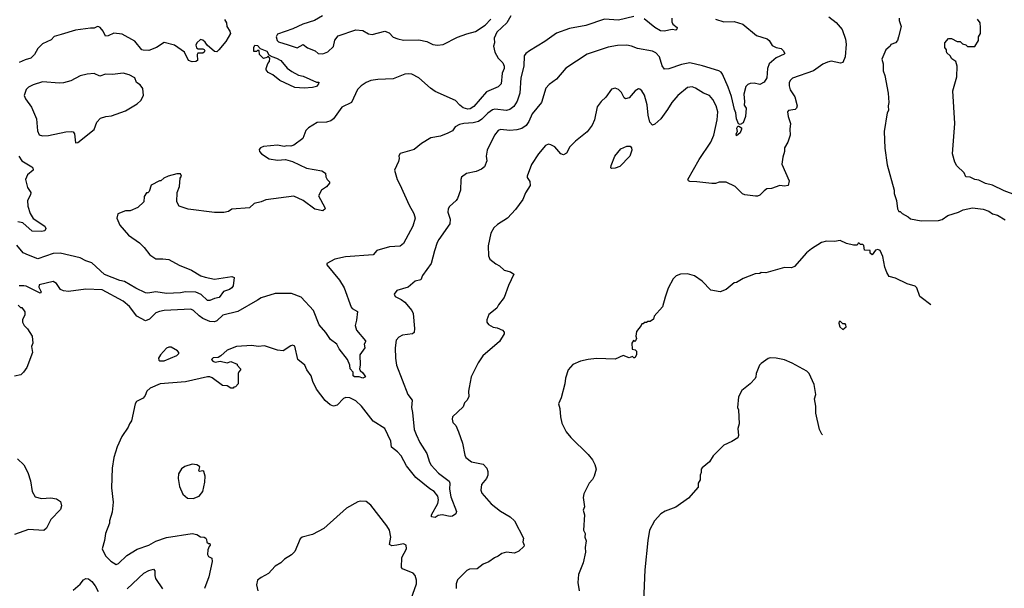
# Model space of a CAD drawing. Extents: x 1771496 to 1971148, y 471553 to 643630.
# Tile 62 of 256: x 1862589 to 1871017, y 478036 to 482903. Entities that reach past the tile are written whole.
import ezdxf

# ---------------------------------------------------------------- set-up
doc = ezdxf.new("R2010")
doc.units = 0

msp = doc.modelspace()

# ---------------------------------------------------------------- linework, layer by layer
at = {"layer": '0CON10XD'}
for points in [[(1866793.3, 482935), (1866760, 482875), (1866671.9, 482795), (1866651.1, 482745), (1866652.1, 482705), (1866645.5, 482675.5), (1866655, 482626), (1866684.5, 482575), (1866724, 482534), (1866736.7, 482505), (1866735.6, 482485), (1866718.6, 482445), (1866710, 482355), (1866685, 482328.1), (1866585.5, 482285), (1866475, 482159.6), (1866445, 482139.6), (1866425, 482137.8), (1866385, 482147.8), (1866355, 482171.3), (1866320.5, 482210.5), (1866145, 482287.8), (1866105, 482315.9), (1866005, 482404.6), (1865945, 482435.4), (1865915, 482440), (1865885, 482436.4), (1865785, 482395.5), (1865655, 482391.2), (1865595, 482382.7), (1865553.4, 482366.6), (1865512.4, 482337.6), (1865480.5, 482305), (1865428.6, 482195), (1865345.9, 482154.1), (1865274.3, 482055), (1865251.5, 482038.5), (1865215, 482025.6), (1865135, 482023.8), (1865061.2, 481978.8), (1865036.7, 481955), (1865012.5, 481885), (1864935, 481830), (1864908.8, 481821.2), (1864876.4, 481823.6), (1864853.6, 481816.4), (1864795, 481828), (1864675, 481816.7), (1864650, 481805), (1864638.3, 481791.7), (1864642.5, 481775), (1864657.5, 481755), (1864725, 481712.5), (1864795, 481700.8), (1864865, 481706.2), (1864925, 481690), (1865042.7, 481632.7), (1865175, 481610), (1865205, 481590), (1865208.3, 481558.3), (1865220, 481535), (1865240, 481515), (1865240, 481505), (1865215, 481473.8), (1865173.3, 481445), (1865147.5, 481395), (1865201.2, 481295), (1865203.8, 481285), (1865185, 481266.7), (1865115, 481280), (1865015, 481356.7), (1864935, 481393.8), (1864695, 481360), (1864655, 481343.3), (1864595, 481330), (1864555, 481293.3), (1864405, 481280), (1864375, 481262.5), (1864335, 481253.3), (1864255, 481253.3), (1864030.7, 481280.7), (1863955, 481307.5), (1863932.5, 481345), (1863937.5, 481425), (1863956.7, 481475), (1863963.6, 481546.4), (1863972.5, 481565), (1863965, 481582.5), (1863935, 481582.5), (1863860, 481565), (1863823.9, 481546.1), (1863797, 481523), (1863785, 481522.5), (1863715, 481487.5), (1863698.3, 481431.7), (1863685, 481420), (1863675, 481420), (1863655, 481390), (1863650, 481345), (1863600, 481295), (1863535, 481267.5), (1863495, 481266.7), (1863428.3, 481241.7), (1863419.2, 481205), (1863445.8, 481145), (1863518.8, 481058.8), (1863615, 480992), (1863655, 480953.8), (1863701.7, 480891.7), (1863755, 480856.2), (1863815, 480857.5), (1863865, 480850), (1863955, 480802), (1864058.3, 480758.3), (1864140.5, 480710.4), (1864175, 480700), (1864255, 480683.3), (1864403.8, 480703.8), (1864425, 480697.5), (1864417.1, 480625), (1864405, 480608), (1864385, 480592.9), (1864334.4, 480575.6), (1864295, 480524), (1864256.2, 480516.2), (1864215, 480499.2), (1864195, 480500.6), (1864141.8, 480551.8), (1864095, 480570), (1864007.6, 480572.4), (1863965, 480564.6), (1863845, 480560.5), (1863755, 480574.6), (1863685, 480563.1), (1863665.9, 480565.9), (1863582, 480605), (1863485, 480662.7), (1863445, 480671.8), (1863315, 480721.5), (1863205, 480821.2), (1863155, 480837.8), (1863105, 480864.5), (1862935, 480903.8), (1862875, 480901.2), (1862745, 480855.5), (1862665, 480887.9), (1862618.4, 480908.4), (1862565, 480973.1)], [(1864341.9, 482905), (1864358.1, 482875), (1864363.1, 482845), (1864388.6, 482805), (1864393.8, 482785), (1864353.6, 482716.4), (1864294.2, 482645.8), (1864275, 482628.8), (1864255, 482631.2), (1864193.9, 482683.9), (1864175, 482710), (1864155, 482726.9), (1864135, 482732), (1864105, 482706.2), (1864096.9, 482685), (1864101.1, 482661.1), (1864115, 482654.3), (1864155, 482653.6), (1864166.9, 482646.9), (1864172.1, 482635), (1864169.1, 482625), (1864155, 482617.7), (1864113.6, 482616.4), (1864108.1, 482605), (1864110, 482555), (1864096, 482544), (1864065, 482542.7), (1864034.5, 482555), (1864000.8, 482625), (1863913.8, 482683.8), (1863825, 482708), (1863758.8, 482665), (1863695, 482638), (1863645, 482642), (1863635, 482646.2), (1863575, 482719.2), (1863465, 482777.8), (1863395, 482787.8), (1863345, 482764.4), (1863321.7, 482761.7), (1863304.3, 482804.3), (1863278.8, 482835), (1863265, 482842), (1863255, 482843.8), (1863225, 482829.2), (1863195, 482831.4), (1863065, 482814.5), (1862942.6, 482777.4), (1862885, 482758.6), (1862858.1, 482731.9), (1862784.8, 482695.2), (1862744.8, 482655.2), (1862716.1, 482603.9), (1862685, 482572.7), (1862635, 482560.6), (1862584.6, 482535.4)], [(1867845, 482929.2), (1867715, 482897.5), (1867595, 482906.1), (1867435, 482852.7), (1867295, 482826.2), (1867185, 482788.1), (1867085, 482716), (1866952.4, 482637.6), (1866921.2, 482615), (1866906, 482595), (1866903.7, 482506.3), (1866877.3, 482405), (1866869.5, 482275), (1866847.9, 482205), (1866820, 482160), (1866785, 482133.5), (1866755.4, 482124.6), (1866656, 482136), (1866635, 482132.1), (1866595, 482103.8), (1866545, 482050.4), (1866515, 482030.7), (1866471.1, 482018.9), (1866390, 482015), (1866354.2, 482005.8), (1866317.5, 481985), (1866295, 481952.5), (1866255, 481932.5), (1866190, 481905), (1866108.3, 481891.7), (1866027, 481843), (1865965, 481793.3), (1865845, 481757.5), (1865833.6, 481736.4), (1865836.2, 481715), (1865830.5, 481689.5), (1865796.7, 481615), (1865820, 481535), (1865843.5, 481493.5), (1865923.1, 481315), (1865962.9, 481245), (1865972.9, 481205), (1865954.4, 481135.6), (1865875, 480987.5), (1865845, 480965.6), (1865755, 480959.2), (1865645, 480928), (1865615, 480891.2), (1865377.9, 480872.1), (1865285, 480853.8), (1865217.5, 480815), (1865216.7, 480805), (1865325.8, 480675), (1865367.4, 480607.4), (1865425, 480442.5), (1865435, 480430), (1865480, 480405), (1865472.5, 480332.5), (1865460.8, 480285), (1865472, 480245), (1865548.8, 480155), (1865550, 480145), (1865537.5, 480125), (1865544, 480095), (1865499.2, 480035), (1865502.9, 479945), (1865497.5, 479915), (1865501.9, 479901.9), (1865525, 479881.2), (1865550, 479845), (1865525, 479836.2), (1865495, 479847.5), (1865455, 479845.7), (1865441.9, 479855), (1865444.2, 479885), (1865416.9, 479915), (1865414.3, 479945), (1865395, 479994), (1865322.5, 480085), (1865303.8, 480125), (1865248.8, 480165), (1865210, 480225), (1865150.9, 480290.9), (1865104.6, 480414.6), (1864998.5, 480528.6), (1864915, 480558.5), (1864775, 480558.6), (1864655, 480521.1), (1864625, 480502.5), (1864455, 480404.5), (1864326.6, 480373.4), (1864275.8, 480325), (1864255, 480317.3), (1864215, 480319.6), (1864155, 480346.4), (1864125, 480367.5), (1864077.5, 480415), (1864054.4, 480424.4), (1863825, 480413.1), (1863785, 480405.4), (1863755.4, 480394.6), (1863699.2, 480340.8), (1863665, 480326.5), (1863590, 480365), (1863527.4, 480447.4), (1863475, 480493.1), (1863295, 480590.8), (1863155.8, 480595.8), (1863005, 480576.2), (1862965, 480583.3), (1862937.5, 480595), (1862903.9, 480643.9), (1862875, 480662.5), (1862756.7, 480635), (1862752.9, 480615), (1862771.2, 480575), (1862765, 480563.8), (1862645, 480621.2), (1862625, 480626.2), (1862585, 480623.8)], [(1868705, 482886.5), (1868780, 482865), (1868895, 482767.5), (1868988.3, 482738.3), (1869005.8, 482725.8), (1869030.9, 482680.9), (1869064.3, 482664.3), (1869105.7, 482655.7), (1869125, 482640), (1869137.5, 482615), (1869133.3, 482606.7), (1869064, 482576), (1869005, 482523.8), (1868991.4, 482485), (1868985.6, 482405), (1868961.1, 482368.9), (1868925, 482347.1), (1868875, 482360), (1868842.2, 482357.8), (1868820.9, 482349.1), (1868805, 482330), (1868786.7, 482265), (1868794.2, 482204.2), (1868791.1, 482171.1), (1868806.7, 482145), (1868802.2, 482075), (1868780.8, 482019.2), (1868755, 482006.7), (1868741.7, 482011.7), (1868725.5, 482055.5), (1868718.6, 482105), (1868706.2, 482135), (1868682.5, 482245), (1868653.3, 482325), (1868605.3, 482435.3), (1868593.3, 482453.3), (1868574.7, 482464.7), (1868435, 482506.7), (1868325, 482532.3), (1868255, 482519.1), (1868145, 482481.5), (1868108.6, 482478.6), (1868087.2, 482507.2), (1868064.5, 482584.5), (1868035, 482619.2), (1868005, 482632.5), (1867877.3, 482657.3), (1867826.8, 482676.8), (1867785, 482684.2), (1867705, 482680.8), (1867625, 482668.6), (1867445, 482608.6), (1867265, 482488), (1867183.8, 482395), (1867120.9, 482349.1), (1867092.4, 482317.6), (1867054.6, 482195.4), (1866975, 482095.8), (1866948.3, 482031.7), (1866925, 481998.6), (1866888.1, 481971.9), (1866845, 481959.6), (1866785, 481955.5), (1866705.6, 481964.4), (1866684, 481955), (1866652.9, 481915), (1866589.2, 481785), (1866581.2, 481735), (1866586.7, 481695), (1866567.5, 481645), (1866542.5, 481625), (1866497.5, 481605), (1866413.2, 481586.8), (1866371.2, 481555), (1866363.8, 481535), (1866361.2, 481445), (1866337.7, 481372.3), (1866325.7, 481354.3), (1866268.8, 481305), (1866256, 481285), (1866254, 481255), (1866273.8, 481195), (1866271.2, 481155), (1866177.5, 481022.5), (1866161.9, 480995), (1866138.6, 480925), (1866111.2, 480815), (1866035.8, 480715), (1866023.1, 480676.9), (1865975, 480665.8), (1865915, 480614.2), (1865817.5, 480585), (1865793.3, 480555), (1865803.3, 480535), (1865855, 480508.8), (1865884.2, 480484.2), (1865945, 480413.3), (1865957.7, 480387.7), (1865968.8, 480261.2), (1865966.2, 480225), (1865950, 480215), (1865865, 480202.5), (1865833.2, 480186.8), (1865811.2, 480158.8), (1865802.9, 480095), (1865804.3, 480005), (1865815.6, 479945), (1865911.9, 479695), (1865947.1, 479647.1), (1865943.3, 479585), (1865950.2, 479540.2), (1865965.6, 479395), (1865981.4, 479351.4), (1866014.4, 479285), (1866075, 479188.8), (1866096.2, 479116.2), (1866110.9, 479090.9), (1866175, 479022.5), (1866265, 478952.5), (1866272, 478935), (1866267.5, 478885), (1866279.8, 478819.8), (1866329.2, 478695), (1866323.3, 478675), (1866295, 478654), (1866275, 478650.8), (1866205, 478664.5), (1866171.9, 478658.1), (1866145, 478643.8), (1866115, 478647.5), (1866113.8, 478665), (1866168.9, 478761.1), (1866173.5, 478795), (1866168.9, 478825), (1866135.3, 478865.3), (1866098.3, 478888.3), (1865979.6, 478985), (1865898.8, 479085), (1865855, 479170), (1865823.1, 479205), (1865771.4, 479245), (1865764.4, 479295), (1865715, 479403.8), (1865615, 479465.7), (1865515.6, 479595), (1865465, 479640), (1865415, 479667.5), (1865380, 479670), (1865360.3, 479659.7), (1865305.6, 479604.4), (1865275, 479596), (1865245, 479608), (1865202.8, 479642.8), (1865129.7, 479739.7), (1865097.1, 479805), (1865082.5, 479855), (1865046.6, 479906.6), (1865030.8, 479945), (1864968.2, 479995), (1864945, 480107.5), (1864925, 480117.5), (1864908.3, 480111.7), (1864845, 480067.5), (1864795, 480073.3), (1864685, 480112.5), (1864630, 480105), (1864575, 480114), (1864445, 480107.1), (1864363.3, 480075), (1864310, 480025), (1864287, 480013), (1864245, 480007.5), (1864230, 479995), (1864240.7, 479980.7), (1864260.7, 479970.7), (1864305, 479980), (1864365, 479967.5), (1864395, 479977.5), (1864450, 479955), (1864450, 479945), (1864480, 479915), (1864480, 479905), (1864465, 479890), (1864460, 479875), (1864460, 479785), (1864435, 479760), (1864421.7, 479758.3), (1864415, 479750), (1864395, 479750), (1864365, 479770), (1864325, 479772.5), (1864235, 479837.5), (1864215, 479847.5), (1864195, 479847.5), (1864007.7, 479802.3), (1863790, 479785), (1863705, 479748.8), (1863676.7, 479725), (1863663.6, 479686.4), (1863645, 479662.5), (1863587.5, 479635), (1863577.5, 479615), (1863545, 479470), (1863527.5, 479445), (1863517.5, 479415), (1863464.1, 479335.9), (1863423.9, 479246.1), (1863393.9, 479156.1), (1863378.8, 479065), (1863374, 478895), (1863390, 478775), (1863380.7, 478689.3), (1863357.5, 478615), (1863356.7, 478595), (1863322.5, 478505), (1863313.3, 478445), (1863293.8, 478375), (1863324, 478315), (1863369.7, 478269.7), (1863415, 478241.2), (1863435, 478248.8), (1863505, 478317.1), (1863595, 478372.2), (1863695, 478405.5), (1863755, 478439.5), (1863845, 478471.2), (1864065, 478504.4), (1864105, 478497.1), (1864135, 478476), (1864167.5, 478475), (1864182.5, 478465), (1864187, 478453), (1864191.2, 478431.2), (1864205, 478420), (1864215, 478420), (1864220, 478405), (1864210, 478395), (1864198.8, 478365), (1864196.7, 478325), (1864205, 478310), (1864233.6, 478293.6), (1864236.7, 478265), (1864207.1, 478135), (1864170, 478035)], [(1865180, 482935), (1865113.3, 482896.7), (1865013.8, 482865), (1864926.7, 482823.3), (1864795, 482780), (1864783.4, 482756.6), (1864791.4, 482725), (1864804.7, 482714.7), (1864886.5, 482686.5), (1864965, 482662.1), (1865015, 482690), (1865051.1, 482661.1), (1865116.7, 482636.7), (1865143.8, 482613.8), (1865185, 482611.5), (1865225, 482628.2), (1865276.3, 482673.7), (1865285, 482727.5), (1865315, 482765.4), (1865465, 482817.5), (1865525, 482811.1), (1865575, 482782.4), (1865605, 482775.9), (1865715, 482806), (1865750.5, 482790.5), (1865785, 482753.8), (1865825, 482738.8), (1865875, 482728), (1866005, 482729.4), (1866075, 482715.7), (1866125, 482691.4), (1866165, 482684.3), (1866215, 482691.9), (1866335, 482753.1), (1866415, 482780.6), (1866489.1, 482800.9), (1866574, 482855), (1866622.1, 482907.9)], [(1868172.5, 482915), (1868172, 482885), (1868178.8, 482865), (1868215.7, 482835), (1868215, 482822.5), (1868205.8, 482814.2), (1868175, 482818.8), (1868106.5, 482803.5), (1868075, 482808.8), (1868024.7, 482834.7), (1867935, 482909.2)], [(1869515, 482928.8), (1869577.6, 482877.6), (1869629.7, 482819.7), (1869659.2, 482735), (1869664.2, 482694.2), (1869655.7, 482585), (1869635, 482536.7), (1869615, 482532), (1869535, 482548.6), (1869505, 482540), (1869465, 482521.1), (1869385, 482465.6), (1869205, 482401.4), (1869187.1, 482385), (1869176.9, 482365), (1869175.6, 482335.6), (1869185, 482303.8), (1869225, 482243.3), (1869244.3, 482165), (1869238, 482145), (1869226.7, 482135), (1869170, 482125), (1869160, 482115), (1869166, 482075), (1869187.1, 482015), (1869180, 481965), (1869184.2, 481915), (1869163.9, 481856.1), (1869134.3, 481805.7), (1869136.7, 481775), (1869120, 481725), (1869114.2, 481665.8), (1869176, 481525), (1869165.9, 481484.1), (1869135, 481478.8), (1869095, 481483.3), (1869025, 481458.8), (1868985, 481456.7), (1868960.5, 481439.5), (1868925, 481401.2), (1868905, 481392), (1868887.7, 481392.3), (1868795.8, 481404.2), (1868775, 481412.9), (1868713.8, 481475), (1868635, 481512), (1868575, 481513.8), (1868545, 481501.2), (1868515, 481500.8), (1868385, 481515.6)], [(1868545, 482907.1), (1868615, 482885.6), (1868705, 482886.5)], [(1870117.5, 482915), (1870117.5, 482895), (1870133.3, 482845), (1870112.5, 482755), (1870102.5, 482725), (1870086.4, 482703.6), (1870045, 482690), (1870040, 482675), (1870002.5, 482645), (1869970, 482565), (1869981.2, 482525), (1869980, 482465), (1869993.3, 482425), (1870023.3, 482275), (1870030, 482195), (1870022.5, 482165), (1870027, 482127), (1870013.6, 482106.4), (1869988.8, 481945), (1869994.1, 481804.1), (1870015, 481660), (1870073.3, 481445), (1870073.3, 481415), (1870093.3, 481355), (1870103.6, 481283.6), (1870115, 481260), (1870125, 481260), (1870143, 481243), (1870195, 481216.7), (1870215, 481197.5), (1870305, 481181.2), (1870455, 481183.3), (1870485, 481193.8), (1870535, 481228), (1870624.1, 481255.9), (1870664.3, 481275.7), (1870745, 481293.8), (1870835, 481282), (1870884.2, 481264.2), (1870915, 481242), (1870959.8, 481229.8), (1871025, 481191.2)], [(1871115, 481400), (1871015, 481438), (1870915, 481486), (1870855, 481501.2), (1870798.8, 481528.8), (1870765, 481536), (1870724.2, 481554.2), (1870687.5, 481557.5), (1870673.1, 481593.1), (1870612.1, 481652.1), (1870595, 481683.3), (1870574.3, 481755), (1870594.3, 482015), (1870575.8, 482295), (1870611.2, 482415), (1870612.5, 482505), (1870602.5, 482545), (1870567, 482567), (1870553, 482593), (1870525, 482620), (1870523, 482633), (1870522.5, 482645), (1870507.5, 482665), (1870507.5, 482705), (1870538.3, 482741.7), (1870565, 482743.3), (1870615, 482717.5), (1870640, 482715), (1870660, 482695), (1870687, 482687), (1870703, 482673), (1870765, 482672.5), (1870797.5, 482725), (1870797.5, 482755), (1870812.5, 482785), (1870812.5, 482835), (1870810, 482875), (1870788.3, 482908.3)], [(1865025, 482316.7), (1864945, 482323.3), (1864815, 482382), (1864755, 482432), (1864715, 482450), (1864697.5, 482475), (1864697.5, 482485), (1864713, 482527), (1864727.5, 482545), (1864730, 482575), (1864715, 482590), (1864705, 482580), (1864675, 482570), (1864640, 482605), (1864638.3, 482638.3), (1864625, 482640), (1864615, 482630), (1864591.7, 482631.7), (1864592.5, 482665), (1864602.5, 482685), (1864625, 482683.3), (1864647.5, 482657.5), (1864705, 482633.3), (1864722.5, 482602.5), (1864747, 482587), (1864786.7, 482575), (1864824, 482555), (1864876.9, 482486.9), (1864918.5, 482458.5), (1864975, 482429.2), (1865015, 482420), (1865128.3, 482368.3), (1865148.3, 482368.3), (1865147.5, 482355), (1865130, 482330), (1865095, 482324), (1865025, 482316.7)], [(1863065, 481850), (1863085, 481852.5), (1863225, 481963.3), (1863250, 482025), (1863281.2, 482058.8), (1863325, 482073.8), (1863375, 482078.8), (1863495, 482124), (1863595, 482183.8), (1863625, 482211.2), (1863648, 482255), (1863644.1, 482314.1), (1863621.2, 482345), (1863587.5, 482365), (1863574, 482405), (1863525, 482432), (1863474.1, 482445.9), (1863383.9, 482433.9), (1863324.1, 482435.9), (1863275, 482420), (1863225, 482441.9), (1863165, 482437.8), (1863105, 482421.1), (1863025, 482380.5), (1862965, 482363.5), (1862929.3, 482360.7), (1862785, 482370.9), (1862705, 482345.5), (1862665, 482325.6), (1862644.2, 482305), (1862627.1, 482255), (1862638.6, 482225), (1862690, 482155), (1862732.5, 482055), (1862742, 481952), (1862755, 481918), (1862785, 481908.9), (1862835, 481911.1), (1862983.6, 481943.6), (1863035, 481946.7), (1863045, 481942.5), (1863056.7, 481925), (1863065, 481850)], [(1868385, 481515.6), (1868325, 481518), (1868312.5, 481522.5), (1868308, 481535), (1868404, 481706), (1868505, 481856), (1868531.5, 481915), (1868559.5, 482045), (1868564.5, 482114.5), (1868549.5, 482165), (1868521.2, 482221.2), (1868493.2, 482253.2), (1868443.2, 482273.2), (1868375, 482315.8), (1868345, 482327.5), (1868305, 482322), (1868221.2, 482255), (1868172, 482195), (1868135, 482133.3), (1868075.8, 482054.2), (1868025, 482007.5), (1868005, 482000), (1867982.5, 482025), (1867968.8, 482085), (1867961.2, 482175), (1867936.9, 482256.9), (1867915, 482293.3), (1867898.3, 482308.3), (1867885, 482310), (1867857.5, 482295), (1867806.7, 482235), (1867775, 482226.7), (1867763.6, 482233.6), (1867740.5, 482280.5), (1867715, 482306.2), (1867685, 482316), (1867655, 482308.8), (1867605, 482240), (1867565.8, 482204.2), (1867531.7, 482158.3), (1867509.2, 482045), (1867490.3, 481999.7), (1867445, 481944), (1867346.1, 481863.9), (1867297.5, 481815), (1867269.3, 481760.7), (1867245, 481747.5), (1867220, 481755), (1867170, 481815), (1867135, 481833.3), (1867115, 481836.2), (1867090, 481825), (1867030, 481755), (1866970, 481665), (1866932.5, 481565), (1866933, 481553), (1866957, 481517), (1866957.5, 481485), (1866919.3, 481420.7), (1866895.7, 481364.3), (1866832.9, 481277.1), (1866765, 481203.8), (1866679.7, 481150.3), (1866648.3, 481121.7), (1866622.9, 481075), (1866597.7, 480967.7), (1866601.7, 480881.7), (1866614.1, 480854.1), (1866664.2, 480814.2), (1866697.3, 480797.3), (1866735, 480758.8), (1866790, 480745), (1866817.5, 480725), (1866772.7, 480627.3), (1866736.7, 480525), (1866686.4, 480463.6), (1866672.5, 480435), (1866605, 480380), (1866587.5, 480335), (1866587.5, 480315), (1866602.5, 480295), (1866642.3, 480272.3), (1866675, 480266.2), (1866722.5, 480245), (1866735, 480230), (1866736.7, 480215), (1866695, 480147.5), (1866554.1, 480025.9), (1866513.3, 479965), (1866453.8, 479845), (1866436.2, 479753.8), (1866430, 479725), (1866432.5, 479675), (1866415, 479642.5), (1866397.5, 479625), (1866385, 479590), (1866292.5, 479505), (1866290, 479485), (1866297.5, 479455), (1866320.7, 479430.7), (1866345.8, 479375.8), (1866378, 479278), (1866398.9, 479175), (1866408.6, 479155), (1866455, 479119.2), (1866557.5, 479097.5), (1866586.9, 479065), (1866596.7, 479035), (1866596.7, 479005), (1866583.8, 478976.2), (1866542.5, 478925), (1866536.1, 478876.1), (1866545, 478850), (1866625, 478758.8), (1866705, 478698), (1866787.9, 478647.9), (1866823.8, 478615), (1866901.2, 478465), (1866894.4, 478435), (1866906, 478405), (1866903.1, 478395), (1866860, 478355), (1866825, 478336.9), (1866755.9, 478345.9), (1866715.6, 478334.4), (1866685, 478312.5), (1866651.7, 478298.3), (1866605.9, 478264.1), (1866556.4, 478243.6), (1866505, 478203.3), (1866439.3, 478200.7), (1866415, 478190), (1866335, 478107.5), (1866323.8, 478075), (1866323.8, 478035)], [(1868725, 481910), (1868723.3, 481925), (1868732.5, 481945), (1868726.7, 481975), (1868735, 481992.5), (1868745, 481992.5), (1868767.7, 481977.7), (1868768.8, 481965), (1868757.5, 481935), (1868725, 481910)], [(1867655, 481630), (1867650, 481635), (1867652.5, 481655), (1867683.8, 481735), (1867735, 481796.7), (1867785, 481820), (1867815, 481820), (1867827, 481807), (1867827.5, 481785), (1867812.5, 481735), (1867725, 481647.5), (1867685, 481632.5), (1867655, 481630)], [(1862581.1, 481735), (1862606.7, 481695), (1862692, 481645), (1862700.8, 481635), (1862704, 481615), (1862655.8, 481575), (1862639.4, 481535), (1862656.3, 481466.3), (1862684.3, 481425), (1862681.4, 481405), (1862654, 481356), (1862658.3, 481308.3), (1862678, 481245), (1862705, 481202), (1862803.8, 481135), (1862813.3, 481115), (1862803.6, 481096.4), (1862775, 481088.8), (1862695, 481093.8), (1862615, 481164.2), (1862573.3, 481173.3)], [(1870388.9, 480462.3), (1870304.4, 480524.4), (1870294, 480535), (1870267.7, 480607.7), (1870255, 480623.3), (1870185, 480641.2), (1870085, 480690), (1870032.5, 480705), (1870010.5, 480740.4), (1869993.3, 480785), (1869977, 480877), (1869955, 480927.5), (1869935, 480937.5), (1869915, 480930), (1869885, 480890), (1869870, 480905), (1869868.3, 480928.3), (1869821.7, 480931.7), (1869815, 480970), (1869805, 480980), (1869785, 480980), (1869775, 480990), (1869765, 480990), (1869757, 480973), (1869725, 480972.5), (1869665, 480987.5), (1869613, 481013), (1869565, 481003.8), (1869495, 481008.8), (1869453, 480997), (1869367, 480943), (1869323, 480907), (1869220.7, 480789.3), (1869195, 480780), (1869135, 480782.5), (1868975, 480737.5), (1868935, 480740), (1868925, 480730), (1868885, 480727.5), (1868783, 480687), (1868725, 480652.5), (1868705, 480650), (1868637, 480593), (1868585, 480572.5), (1868505, 480586.7), (1868430, 480665), (1868365, 480710), (1868305, 480728), (1868245, 480726.2), (1868209.5, 480710.4), (1868183.3, 480685), (1868141.2, 480605), (1868115, 480527.5), (1868090, 480445), (1868020, 480365), (1868015, 480340), (1867985, 480320), (1867965, 480320), (1867955, 480310), (1867935, 480310), (1867925, 480300), (1867915, 480300), (1867910, 480285), (1867870, 480235), (1867862.5, 480195), (1867867.5, 480175), (1867860, 480155), (1867855, 480150), (1867843, 480157), (1867827.5, 480135), (1867831.7, 480081.7), (1867857.5, 480077.5), (1867870, 480065), (1867870, 480035), (1867855, 480010), (1867845, 480010), (1867835, 480020), (1867805, 480010), (1867755, 480030), (1867685, 479998), (1867525, 480002.5), (1867455, 479996), (1867389.5, 479980.4), (1867325, 479951.2), (1867283.8, 479905), (1867262, 479835), (1867256.2, 479785), (1867223.9, 479666.1), (1867200, 479615), (1867213.3, 479575), (1867216.7, 479505), (1867230.7, 479450.7), (1867267.5, 479375), (1867306.1, 479326.1), (1867455, 479182.5), (1867492.5, 479135), (1867512.5, 479095), (1867522.5, 479055), (1867507.5, 478995), (1867493, 478967), (1867462.5, 478935), (1867417.5, 478845), (1867412.5, 478815), (1867422.5, 478735), (1867413.3, 478705), (1867422.5, 478665), (1867416, 478535), (1867428, 478505), (1867426.2, 478475), (1867437, 478443), (1867430, 478385), (1867433, 478347), (1867412.5, 478255), (1867373.3, 478155), (1867367.5, 478085), (1867376.7, 478015)], [(1862575, 480460), (1862595, 480440), (1862608.3, 480438.3), (1862631.7, 480401.7), (1862631.7, 480378.3), (1862612.5, 480335), (1862612.5, 480315), (1862627.5, 480285), (1862656.4, 480256.4), (1862696.7, 480195), (1862700, 480135), (1862690, 480105), (1862697.5, 480055), (1862650, 479925), (1862622.5, 479885), (1862597, 479863), (1862545, 479852.5)], [(1869635, 480250), (1869662.5, 480275), (1869661.7, 480291.7), (1869655, 480300), (1869635, 480300), (1869615, 480320), (1869605, 480320), (1869600, 480305), (1869610, 480275), (1869635, 480250)], [(1863785, 479982.5), (1863825, 479983.3), (1863935, 480027.5), (1863950, 480045), (1863950, 480055), (1863938.3, 480068.3), (1863885, 480100), (1863865, 480101.2), (1863845, 480091.2), (1863793.3, 480035), (1863777.5, 480005), (1863778.3, 479988.3), (1863785, 479982.5)], [(1869461.5, 479348.8), (1869454.3, 479354.3), (1869435.7, 479395), (1869402.9, 479535), (1869404.2, 479595), (1869392.9, 479657.1), (1869404, 479695), (1869389.5, 479780.4), (1869346.2, 479875), (1869325.9, 479895.9), (1869202.7, 479962.7), (1869135, 479992), (1869065, 480006.2), (1869011.7, 480008.3), (1868995, 480003.3), (1868935, 479960), (1868921.2, 479945), (1868892, 479875), (1868891.2, 479845), (1868885, 479832.5), (1868842.5, 479785), (1868771.7, 479728.3), (1868741.2, 479675), (1868734, 479585), (1868741.2, 479565), (1868748, 479445), (1868736, 479405), (1868741.2, 479345), (1868736.7, 479325), (1868685, 479293.3), (1868615, 479262.5), (1868525, 479170), (1868495, 479117.5), (1868431.7, 479068.3), (1868422.5, 479055), (1868421.7, 479028.3), (1868412.5, 479005), (1868412.5, 478965), (1868397.5, 478935), (1868397, 478903), (1868315, 478807.5), (1868205, 478731.2), (1868113.8, 478696.2), (1868077.5, 478675), (1868023.3, 478615), (1867981.2, 478535), (1867966, 478445), (1867940, 478195), (1867926.2, 477855)], [(1862568.8, 479145), (1862623.1, 479093.1), (1862658.7, 479028.7), (1862680.8, 478955), (1862694.3, 478864.3), (1862720.5, 478820.5), (1862775, 478805.6), (1862855, 478810), (1862905, 478802.5), (1862938.7, 478778.7), (1862946.8, 478743.2), (1862938, 478712), (1862855.8, 478625), (1862818.3, 478551.7), (1862795, 478532), (1862665, 478540), (1862545, 478495.5)], [(1864075, 478804), (1864125, 478824.2), (1864157.5, 478865), (1864174.2, 478945), (1864175.8, 478995), (1864165, 479036.2), (1864155, 479041.2), (1864126.4, 479036.4), (1864121.7, 479041.7), (1864130, 479075), (1864120, 479085), (1864104.1, 479094.1), (1864065, 479099.2), (1864002.1, 479077.9), (1863975, 479058.8), (1863949.2, 479015), (1863944, 478975), (1863957.7, 478907.7), (1863985, 478843.3), (1864025, 478808.8), (1864075, 478804)], [(1865941.1, 477945), (1865984.2, 478075), (1865986.8, 478106.8), (1865973.8, 478145), (1865955.9, 478165.9), (1865865, 478204), (1865855.9, 478215.9), (1865860.3, 478299.7), (1865900, 478375), (1865896.2, 478405), (1865875, 478418), (1865816, 478406), (1865775, 478400), (1865755, 478412.5), (1865764.4, 478475), (1865755, 478533.3), (1865731.7, 478571.7), (1865595, 478746.7), (1865555, 478778.8), (1865505, 478782), (1865482.7, 478777.3), (1865385, 478721.2), (1865190.9, 478549.1), (1865095, 478495.8), (1865005.9, 478474.1), (1864988.8, 478461.2), (1864945, 478350), (1864915.8, 478324.2), (1864855, 478286.2), (1864825, 478254), (1864776.7, 478225), (1864717.3, 478162.7), (1864655, 478130), (1864625, 478106.2), (1864617.1, 478065), (1864628.1, 478015)], [(1863509.2, 478030.8), (1863652, 478165), (1863695, 478188.6), (1863735, 478198.8), (1863746.1, 478186.1), (1863744.2, 478145), (1863751.1, 478121.1), (1863811.7, 478031.7)], [(1863045, 478020), (1863105, 478071.4), (1863135, 478107.5), (1863155, 478120), (1863177, 478117), (1863205, 478093.8), (1863235, 478056.2), (1863259.3, 478009.3)]]:
    msp.add_lwpolyline(points, dxfattribs=at)

doc.saveas('drawing.dxf')
